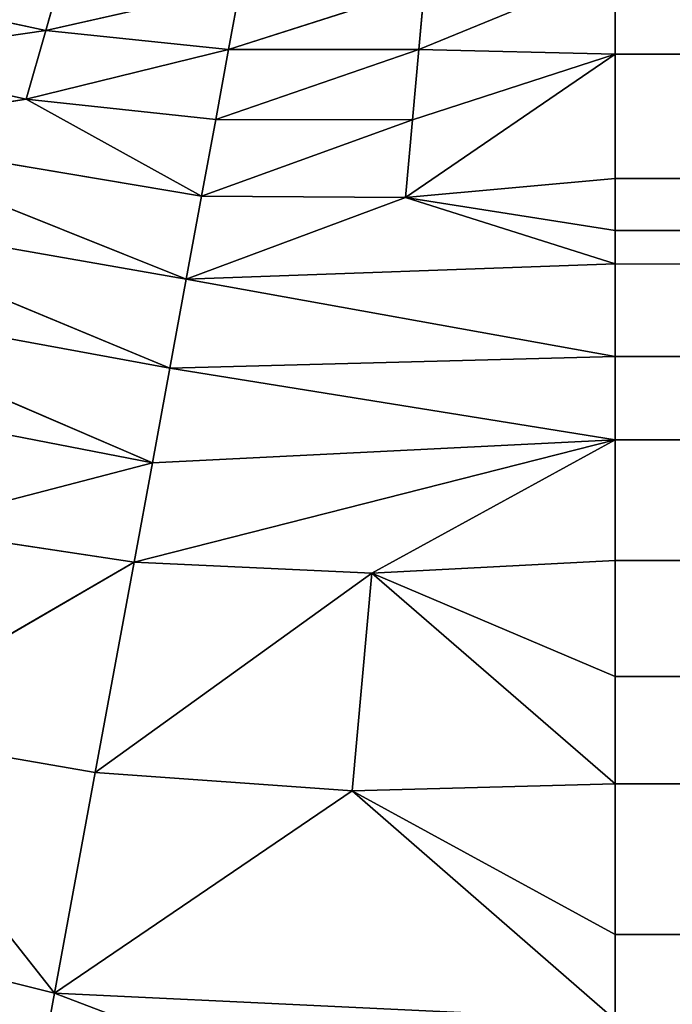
# Model space of a CAD drawing. Extents: x 0 to 700, y 0 to 509.
# Tile 16 of 243: x 34.16 to 36.04, y 28.21 to 31.05. Entities that reach past the tile are written whole.
import ezdxf

# ---------------------------------------------------------------- set-up
doc = ezdxf.new("R2010")
doc.units = 0
doc.header["$LTSCALE"] = 25.4
doc.layers.get('0').update_dxf_attribs({"linetype": 'CONTINUOUS'})

# ---------------------------------------------------------------- blocks, each defined once
blk = doc.blocks.new('5902539864168_-_S_STL')
at = {"color": 0}
for p, q in [((34.1414, 102.9614, 481.4603), (34.2607, 102.8339, 480.813)), ((34.1414, 102.9614, 481.4603), (34.2607, 102.8339, 480.813)), ((35.8777, 102.9345, 481.4299), (34.2607, 102.8339, 480.813)), ((35.8777, 102.9345, 481.4299), (34.2607, 102.8339, 480.813)), ((32.7452, 102.8474, 480.4358), (34.2607, 102.8339, 480.813)), ((32.7452, 102.8474, 480.4358), (34.2607, 102.8339, 480.813)), ((34.2607, 102.8339, 480.813), (33.6607, 102.632, 480.0526)), ((34.2607, 102.8339, 480.813), (33.6607, 102.632, 480.0526)), ((34.2607, 102.8339, 480.813), (35.8777, 102.8154, 480.8907)), ((35.1192, 102.5942, 480.2296), (34.2607, 102.8339, 480.813)), ((34.2607, 102.8339, 480.813), (34.3781, 102.6146, 480.1768)), ((34.2607, 102.8339, 480.813), (34.3781, 102.6146, 480.1768)), ((35.1192, 102.5942, 480.2296), (34.2607, 102.8339, 480.813)), ((34.2607, 102.8339, 480.813), (35.8777, 102.8154, 480.8907)), ((35.8777, 102.8154, 480.8907), (35.1192, 102.5942, 480.2296)), ((35.8777, 102.8154, 480.8907), (35.1192, 102.5942, 480.2296)), ((35.8777, 102.8154, 480.8907), (35.8777, 102.7396, 480.6443)), ((35.8777, 102.8154, 480.8907), (35.8777, 102.7396, 480.6443)), ((35.8777, 102.7396, 480.6443), (35.1192, 102.5942, 480.2296)), ((35.8777, 102.7396, 480.6443), (35.1192, 102.5942, 480.2296)), ((35.8777, 102.7396, 480.6443), (35.8777, 102.5709, 480.2101)), ((35.8777, 102.7396, 480.6443), (35.8777, 102.5709, 480.2101)), ((35.8777, 102.7396, 480.6443), (664.1223, 102.7396, 480.6443)), ((35.8777, 102.7396, 480.6443), (664.1223, 102.7396, 480.6443)), ((34.4899, 102.3058, 479.5702), (33.6607, 102.632, 480.0526)), ((33.6607, 102.632, 480.0526), (34.3781, 102.6146, 480.1768)), ((34.4899, 102.3058, 479.5702), (33.6607, 102.632, 480.0526)), ((33.6607, 102.632, 480.0526), (34.3781, 102.6146, 480.1768)), ((34.4899, 102.3058, 479.5702), (34.3781, 102.6146, 480.1768)), ((34.3781, 102.6146, 480.1768), (35.1757, 102.2688, 479.6019)), ((34.4899, 102.3058, 479.5702), (34.3781, 102.6146, 480.1768)), ((35.1192, 102.5942, 480.2296), (34.3781, 102.6146, 480.1768)), ((35.1192, 102.5942, 480.2296), (34.3781, 102.6146, 480.1768)), ((34.3781, 102.6146, 480.1768), (35.1757, 102.2688, 479.6019)), ((35.8777, 102.5709, 480.2101), (35.1192, 102.5942, 480.2296)), ((35.1192, 102.5942, 480.2296), (35.1757, 102.2688, 479.6019)), ((35.1192, 102.5942, 480.2296), (35.1757, 102.2688, 479.6019)), ((35.8777, 102.5709, 480.2101), (35.1192, 102.5942, 480.2296)), ((35.8777, 102.5709, 480.2101), (35.1757, 102.2688, 479.6019)), ((35.8777, 102.5709, 480.2101), (35.1757, 102.2688, 479.6019)), ((35.8777, 102.5709, 480.2101), (35.8777, 102.4206, 479.9004)), ((35.8777, 102.5709, 480.2101), (35.8777, 102.4206, 479.9004)), ((35.8777, 102.5709, 480.2101), (664.1223, 102.5709, 480.2101)), ((35.8777, 102.5709, 480.2101), (664.1223, 102.5709, 480.2101)), ((35.1757, 102.2688, 479.6019), (35.8777, 102.4206, 479.9004)), ((35.1757, 102.2688, 479.6019), (35.8777, 102.4206, 479.9004)), ((35.8777, 102.4206, 479.9004), (35.8777, 102.2265, 479.5652)), ((35.8777, 102.4206, 479.9004), (35.8777, 102.2265, 479.5652)), ((35.8777, 102.4206, 479.9004), (664.1223, 102.4206, 479.9004)), ((35.8777, 102.4206, 479.9004), (664.1223, 102.4206, 479.9004)), ((33.8265, 102.3373, 479.4709), (34.5428, 102.1199, 479.2837)), ((34.4899, 102.3058, 479.5702), (33.8265, 102.3373, 479.4709)), ((34.4899, 102.3058, 479.5702), (33.8265, 102.3373, 479.4709)), ((33.8265, 102.3373, 479.4709), (34.5428, 102.1199, 479.2837)), ((35.8777, 101.9857, 479.2177), (34.4899, 102.3058, 479.5702)), ((34.4899, 102.3058, 479.5702), (35.1757, 102.2688, 479.6019)), ((34.4899, 102.3058, 479.5702), (35.1757, 102.2688, 479.6019)), ((34.4899, 102.3058, 479.5702), (34.5428, 102.1199, 479.2837)), ((34.4899, 102.3058, 479.5702), (34.5428, 102.1199, 479.2837)), ((35.8777, 101.9857, 479.2177), (34.4899, 102.3058, 479.5702)), ((35.8777, 102.2265, 479.5652), (35.1757, 102.2688, 479.6019)), ((35.8777, 101.9857, 479.2177), (35.1757, 102.2688, 479.6019)), ((35.8777, 102.2265, 479.5652), (35.1757, 102.2688, 479.6019)), ((35.8777, 101.9857, 479.2177), (35.1757, 102.2688, 479.6019)), ((35.8777, 102.2265, 479.5652), (35.8777, 101.9857, 479.2177)), ((35.8777, 102.2265, 479.5652), (35.8777, 101.9857, 479.2177)), ((35.8777, 102.2265, 479.5652), (664.1223, 102.2265, 479.5652)), ((35.8777, 102.2265, 479.5652), (664.1223, 102.2265, 479.5652)), ((34.5428, 102.1199, 479.2837), (33.295, 102.1927, 479.0418)), ((34.5428, 102.1199, 479.2837), (33.295, 102.1927, 479.0418)), ((34.5428, 102.1199, 479.2837), (33.3941, 102.0043, 478.7906)), ((34.5428, 102.1199, 479.2837), (33.3941, 102.0043, 478.7906)), ((34.5428, 102.1199, 479.2837), (34.593, 101.9149, 479.0111)), ((35.8777, 101.9857, 479.2177), (34.5428, 102.1199, 479.2837)), ((35.8777, 101.9857, 479.2177), (34.5428, 102.1199, 479.2837)), ((34.5428, 102.1199, 479.2837), (34.593, 101.9149, 479.0111)), ((34.593, 101.9149, 479.0111), (33.3941, 102.0043, 478.7906)), ((34.593, 101.9149, 479.0111), (33.3941, 102.0043, 478.7906)), ((35.8777, 101.9857, 479.2177), (34.593, 101.9149, 479.0111)), ((35.8777, 101.9857, 479.2177), (34.593, 101.9149, 479.0111)), ((35.8777, 101.9857, 479.2177), (35.8777, 101.7916, 478.9773)), ((35.8777, 101.5448, 478.7104), (664.1223, 101.9857, 479.2177)), ((664.1223, 101.9857, 479.2177), (35.8777, 101.4463, 478.6141)), ((35.8777, 101.7916, 478.9773), (664.1223, 101.9857, 479.2177)), ((35.8777, 101.5448, 478.7104), (664.1223, 101.9857, 479.2177)), ((35.8777, 101.7916, 478.9773), (664.1223, 101.9857, 479.2177)), ((35.8777, 101.9857, 479.2177), (35.8777, 101.7916, 478.9773)), ((35.8777, 101.9857, 479.2177), (664.1223, 101.9857, 479.2177)), ((35.8777, 101.9857, 479.2177), (664.1223, 101.9857, 479.2177)), ((664.1223, 101.9857, 479.2177), (35.8777, 101.4463, 478.6141)), ((34.593, 101.9149, 479.0111), (33.488, 101.7995, 478.5525)), ((34.593, 101.9149, 479.0111), (33.488, 101.7995, 478.5525)), ((34.593, 101.9149, 479.0111), (34.6404, 101.6923, 478.7542)), ((35.8777, 101.7916, 478.9773), (34.593, 101.9149, 479.0111)), ((35.8777, 101.7916, 478.9773), (34.593, 101.9149, 479.0111)), ((34.593, 101.9149, 479.0111), (34.6404, 101.6923, 478.7542)), ((34.6404, 101.6923, 478.7542), (33.488, 101.7995, 478.5525)), ((34.6404, 101.6923, 478.7542), (33.488, 101.7995, 478.5525)), ((35.8777, 101.7916, 478.9773), (34.6404, 101.6923, 478.7542)), ((35.8777, 101.7916, 478.9773), (34.6404, 101.6923, 478.7542)), ((35.8777, 101.7916, 478.9773), (35.8777, 101.5448, 478.7104)), ((35.8777, 101.7916, 478.9773), (35.8777, 101.5448, 478.7104)), ((664.1223, 101.7916, 478.9773), (35.8777, 101.4463, 478.6141)), ((664.1223, 101.7916, 478.9773), (35.8777, 101.4463, 478.6141)), ((34.6404, 101.6923, 478.7542), (33.5763, 101.5797, 478.3287)), ((34.6404, 101.6923, 478.7542), (33.5763, 101.5797, 478.3287)), ((35.8777, 101.5448, 478.7104), (34.6404, 101.6923, 478.7542)), ((35.8777, 101.5448, 478.7104), (34.6404, 101.6923, 478.7542)), ((35.2732, 101.3734, 478.5191), (34.6404, 101.6923, 478.7542)), ((34.6404, 101.6923, 478.7542), (34.6846, 101.454, 478.5146)), ((34.6404, 101.6923, 478.7542), (34.6846, 101.454, 478.5146)), ((35.2732, 101.3734, 478.5191), (34.6404, 101.6923, 478.7542)), ((33.5763, 101.5797, 478.3287), (34.1789, 101.2814, 478.2352)), ((33.5763, 101.5797, 478.3287), (34.1789, 101.2814, 478.2352)), ((33.5763, 101.5797, 478.3287), (34.6846, 101.454, 478.5146)), ((33.5763, 101.5797, 478.3287), (34.6846, 101.454, 478.5146)), ((35.8777, 101.5448, 478.7104), (35.2732, 101.3734, 478.5191)), ((35.8777, 101.5448, 478.7104), (35.2732, 101.3734, 478.5191)), ((35.8777, 101.5448, 478.7104), (35.8777, 101.4463, 478.6141)), ((35.8777, 101.5448, 478.7104), (35.8777, 101.4463, 478.6141)), ((34.6846, 101.454, 478.5146), (34.1789, 101.2814, 478.2352)), ((34.6846, 101.454, 478.5146), (34.1789, 101.2814, 478.2352)), ((34.6846, 101.454, 478.5146), (35.2933, 101.1095, 478.295)), ((34.7254, 101.2021, 478.2935), (34.6846, 101.454, 478.5146)), ((34.7254, 101.2021, 478.2935), (34.6846, 101.454, 478.5146)), ((35.2732, 101.3734, 478.5191), (34.6846, 101.454, 478.5146)), ((35.2732, 101.3734, 478.5191), (34.6846, 101.454, 478.5146)), ((34.6846, 101.454, 478.5146), (35.2933, 101.1095, 478.295)), ((35.8777, 101.4463, 478.6141), (35.2732, 101.3734, 478.5191)), ((35.8777, 101.4463, 478.6141), (35.2732, 101.3734, 478.5191)), ((35.8777, 101.4463, 478.6141), (35.8777, 101.2814, 478.4641)), ((664.1223, 101.4463, 478.6141), (35.8777, 101.4463, 478.6141)), ((664.1223, 101.4463, 478.6141), (35.8777, 101.4463, 478.6141)), ((35.8777, 101.4463, 478.6141), (35.8777, 101.2814, 478.4641)), ((35.2732, 101.3734, 478.5191), (35.8777, 101.2814, 478.4641)), ((35.8777, 100.8166, 478.1055), (35.2732, 101.3734, 478.5191)), ((35.2732, 101.3734, 478.5191), (35.8777, 101.2814, 478.4641)), ((35.2732, 101.3734, 478.5191), (35.2933, 101.1095, 478.295)), ((35.2732, 101.3734, 478.5191), (35.2933, 101.1095, 478.295)), ((35.8777, 100.8166, 478.1055), (35.2732, 101.3734, 478.5191)), ((33.6584, 101.3468, 478.1204), (34.2353, 101.0285, 478.0372)), ((33.6584, 101.3468, 478.1204), (34.2353, 101.0285, 478.0372)), ((33.6584, 101.3468, 478.1204), (34.1789, 101.2814, 478.2352)), ((33.6584, 101.3468, 478.1204), (34.1789, 101.2814, 478.2352)), ((34.1789, 101.2814, 478.2352), (34.2353, 101.0285, 478.0372)), ((34.7254, 101.2021, 478.2935), (34.1789, 101.2814, 478.2352)), ((34.7254, 101.2021, 478.2935), (34.1789, 101.2814, 478.2352)), ((34.7626, 100.9387, 478.0918), (34.1789, 101.2814, 478.2352)), ((34.7626, 100.9387, 478.0918), (34.1789, 101.2814, 478.2352)), ((34.1789, 101.2814, 478.2352), (34.2353, 101.0285, 478.0372)), ((35.8777, 101.2814, 478.4641), (35.8777, 100.8166, 478.1055)), ((664.1223, 101.2814, 478.4641), (35.8777, 101.2814, 478.4641)), ((664.1223, 101.2814, 478.4641), (35.8777, 101.2814, 478.4641)), ((35.8777, 101.2814, 478.4641), (35.8777, 100.8166, 478.1055)), ((35.2933, 101.1095, 478.295), (34.7254, 101.2021, 478.2935)), ((35.2933, 101.1095, 478.295), (34.7254, 101.2021, 478.2935)), ((35.3116, 100.834, 478.0922), (34.7254, 101.2021, 478.2935)), ((35.3116, 100.834, 478.0922), (34.7254, 101.2021, 478.2935)), ((34.7626, 100.9387, 478.0918), (34.7254, 101.2021, 478.2935)), ((34.7626, 100.9387, 478.0918), (34.7254, 101.2021, 478.2935)), ((33.7341, 101.1026, 477.9285), (34.2353, 101.0285, 478.0372)), ((33.7341, 101.1026, 477.9285), (34.2353, 101.0285, 478.0372)), ((35.2933, 101.1095, 478.295), (35.3116, 100.834, 478.0922)), ((35.8777, 100.8166, 478.1055), (35.2933, 101.1095, 478.295)), ((35.8777, 100.8166, 478.1055), (35.2933, 101.1095, 478.295)), ((35.2933, 101.1095, 478.295), (35.3116, 100.834, 478.0922)), ((34.2353, 101.0285, 478.0372), (34.2865, 100.7662, 477.8577)), ((34.7626, 100.9387, 478.0918), (34.2353, 101.0285, 478.0372)), ((34.7626, 100.9387, 478.0918), (34.2353, 101.0285, 478.0372)), ((34.7962, 100.6661, 477.9103), (34.2353, 101.0285, 478.0372)), ((34.7962, 100.6661, 477.9103), (34.2353, 101.0285, 478.0372)), ((34.2353, 101.0285, 478.0372), (34.2865, 100.7662, 477.8577)), ((35.3116, 100.834, 478.0922), (34.7626, 100.9387, 478.0918)), ((35.3116, 100.834, 478.0922), (34.7626, 100.9387, 478.0918)), ((35.3279, 100.5495, 477.911), (34.7626, 100.9387, 478.0918)), ((35.3279, 100.5495, 477.911), (34.7626, 100.9387, 478.0918)), ((34.7962, 100.6661, 477.9103), (34.7626, 100.9387, 478.0918)), ((34.7962, 100.6661, 477.9103), (34.7626, 100.9387, 478.0918)), ((35.3116, 100.834, 478.0922), (35.3279, 100.5495, 477.911)), ((35.8777, 100.8166, 478.1055), (35.3116, 100.834, 478.0922)), ((35.8777, 100.8166, 478.1055), (35.3116, 100.834, 478.0922)), ((35.8777, 100.4171, 477.8597), (35.3116, 100.834, 478.0922)), ((35.8777, 100.4171, 477.8597), (35.3116, 100.834, 478.0922)), ((35.3116, 100.834, 478.0922), (35.3279, 100.5495, 477.911)), ((35.8777, 100.8166, 478.1055), (35.8777, 100.4171, 477.8597)), ((664.1223, 100.8166, 478.1055), (35.8777, 100.8166, 478.1055)), ((664.1223, 100.8166, 478.1055), (35.8777, 100.8166, 478.1055)), ((35.8777, 100.8166, 478.1055), (35.8777, 100.4171, 477.8597))]:
    blk.add_line(p, q, dxfattribs=at)
mesh = blk.add_polyface(dxfattribs=at)
corners = [(5.8292, 103, 89.0513), (350, 103, 116.5513), (694.1707, 103, 89.0513), (346.9612, 103, 116.8172), (35.4535, 103, 184.6354), (33.7016, 103, 185.0729), (32.1062, 103, 185.7495), (30.7018, 103, 186.6255), (29.4424, 103, 187.7283), (28.4097, 103, 188.9963), (27.6463, 103, 190.3453), (27.1371, 103, 191.7417), (26.8672, 103, 193.162), (5.8292, 103, 503.2221), (344.0146, 103, 117.6067), (341.25, 103, 118.8959), (338.7512, 103, 120.6456), (336.5942, 103, 122.8026), (334.8445, 103, 125.3013), (333.5554, 103, 128.066), (332.7659, 103, 131.0125), (332.5, 103, 134.0513), (332.7659, 103, 137.0902), (333.5554, 103, 140.0367), (334.8445, 103, 142.8013), (336.5942, 103, 145.3001), (338.7512, 103, 147.4571), (341.25, 103, 149.2068), (344.0146, 103, 150.496), (346.9612, 103, 151.2855), (350, 103, 151.5513), (37.442, 103, 184.4697), (26.8146, 103, 194.1381), (26.8146, 103, 473.1736), (26.9551, 103, 474.8753), (26.9811, 103, 475.0224), (27.3125, 103, 476.3089), (27.4753, 103, 476.7559), (27.8568, 103, 477.5931), (28.651, 103, 478.8429), (29.5798, 103, 479.868), (30.6657, 103, 480.7268), (30.7295, 103, 480.7689), (31.8807, 103, 481.4002), (32.2955, 103, 481.576), (33.2209, 103, 481.8849), (34.0289, 103, 482.0703), (34.6826, 103, 482.1682), (35.8777, 103, 482.2367), (664.1223, 103, 482.2367), (673.1854, 103, 194.1381), (694.1707, 103, 503.2221), (673.0914, 103, 192.8347), (672.7317, 103, 191.3065), (672.1177, 103, 189.8691), (671.2672, 103, 188.5502), (670.1917, 103, 187.3684), (669.8016, 103, 187.0227), (668.4412, 103, 186.0551), (666.9005, 103, 185.294), (665.2044, 103, 184.7658), (353.0388, 103, 116.8172), (355.9854, 103, 117.6067), (358.75, 103, 118.8959), (361.2488, 103, 120.6456), (363.4058, 103, 122.8026), (365.1554, 103, 125.3013), (366.4446, 103, 128.066), (367.2341, 103, 131.0125), (367.5, 103, 134.0513), (367.2341, 103, 137.0902), (366.4446, 103, 140.0367), (663.399, 103, 184.499), (365.1554, 103, 142.8013), (363.4058, 103, 145.3001), (361.2488, 103, 147.4571), (358.75, 103, 149.2068), (355.9854, 103, 150.496), (353.0388, 103, 151.2855), (662.558, 103, 184.4697), (673.1854, 103, 473.1736), (673.1169, 103, 474.3688), (673.0189, 103, 475.0224), (672.8336, 103, 475.8304), (672.5247, 103, 476.7559), (672.3489, 103, 477.1706), (671.7175, 103, 478.3218), (671.6755, 103, 478.3857), (670.8167, 103, 479.4716), (669.7916, 103, 480.4003), (668.5418, 103, 481.1945), (667.7045, 103, 481.576), (667.2576, 103, 481.7388), (665.9711, 103, 482.0703), (665.8239, 103, 482.0962)]
mesh.append_faces([[corners[k] for k in face] for face in [(0, 1, 2), (1, 0, 3), (4, 0, 5), (5, 0, 6), (6, 0, 7), (7, 0, 8), (8, 0, 9), (9, 0, 10), (10, 0, 11), (11, 0, 12), (3, 4, 14), (14, 4, 15), (15, 4, 16), (16, 4, 17), (17, 4, 18), (18, 4, 19), (19, 4, 20), (20, 4, 21), (21, 4, 22), (22, 4, 23), (23, 4, 24), (24, 4, 25), (25, 4, 26), (26, 4, 27), (27, 4, 28), (28, 4, 29), (29, 4, 30), (12, 13, 32), (32, 13, 33), (33, 13, 34), (34, 13, 35), (35, 13, 36), (36, 13, 37), (37, 13, 38), (38, 13, 39), (39, 13, 40), (40, 13, 41), (41, 13, 42), (42, 13, 43), (43, 13, 44), (44, 13, 45), (45, 13, 46), (46, 13, 47), (47, 13, 48), (48, 13, 49), (2, 50, 51), (50, 2, 52), (52, 2, 53), (53, 2, 54), (54, 2, 55), (55, 2, 56), (56, 2, 57), (57, 2, 58), (58, 2, 59), (59, 2, 60), (61, 2, 1), (60, 71, 72), (72, 30, 79), (79, 30, 31), (51, 49, 13)]], dxfattribs={"vtx0": -1, "vtx1": -1, "color": 0})
mesh.append_faces([[corners[k] for k in face] for face in [(3, 0, 4), (60, 2, 61)]], dxfattribs={"vtx0": -1, "vtx1": -1, "vtx2": -1, "color": 0})
mesh.append_faces([[corners[k] for k in face] for face in [(12, 0, 13), (30, 4, 31), (60, 61, 62), (60, 62, 63), (60, 63, 64), (60, 64, 65), (60, 65, 66), (60, 66, 67), (60, 67, 68), (60, 68, 69), (60, 69, 70), (60, 70, 71), (72, 71, 73), (72, 73, 74), (72, 74, 75), (72, 75, 76), (72, 76, 77), (72, 77, 78), (72, 78, 30), (51, 50, 80), (51, 80, 81), (51, 81, 82), (51, 82, 83), (51, 83, 84), (51, 84, 85), (51, 85, 86), (51, 86, 87), (51, 87, 88), (51, 88, 89), (51, 89, 90), (51, 90, 91), (51, 91, 92), (51, 92, 93), (51, 93, 94), (51, 94, 49)]], dxfattribs={"vtx0": -1, "vtx2": -1, "color": 0})
mesh = blk.add_polyface(dxfattribs=at)
corners = [(34.1414, 102.9614, 481.4603), (34.2607, 102.8339, 480.813), (32.7452, 102.8474, 480.4358)]
mesh.append_faces([[corners[k] for k in face] for face in [(0, 1, 2)]], dxfattribs={"color": 0})
mesh = blk.add_polyface(dxfattribs=at)
corners = [(34.1414, 102.9614, 481.4603), (35.8777, 102.9345, 481.4299), (34.2607, 102.8339, 480.813)]
mesh.append_faces([[corners[k] for k in face] for face in [(0, 1, 2)]], dxfattribs={"color": 0})
mesh = blk.add_polyface(dxfattribs=at)
corners = [(35.8777, 102.9345, 481.4299), (35.8777, 102.8154, 480.8907), (34.2607, 102.8339, 480.813)]
mesh.append_faces([[corners[k] for k in face] for face in [(0, 1, 2)]], dxfattribs={"color": 0})
mesh = blk.add_polyface(dxfattribs=at)
corners = [(34.2607, 102.8339, 480.813), (33.6607, 102.632, 480.0526), (32.7452, 102.8474, 480.4358)]
mesh.append_faces([[corners[k] for k in face] for face in [(0, 1, 2)]], dxfattribs={"color": 0})
mesh = blk.add_polyface(dxfattribs=at)
corners = [(34.2607, 102.8339, 480.813), (34.3781, 102.6146, 480.1768), (33.6607, 102.632, 480.0526)]
mesh.append_faces([[corners[k] for k in face] for face in [(0, 1, 2)]], dxfattribs={"color": 0})
mesh = blk.add_polyface(dxfattribs=at)
corners = [(35.8777, 102.8154, 480.8907), (35.1192, 102.5942, 480.2296), (34.2607, 102.8339, 480.813)]
mesh.append_faces([[corners[k] for k in face] for face in [(0, 1, 2)]], dxfattribs={"color": 0})
mesh = blk.add_polyface(dxfattribs=at)
corners = [(34.2607, 102.8339, 480.813), (35.1192, 102.5942, 480.2296), (34.3781, 102.6146, 480.1768)]
mesh.append_faces([[corners[k] for k in face] for face in [(0, 1, 2)]], dxfattribs={"color": 0})
mesh = blk.add_polyface(dxfattribs=at)
corners = [(35.8777, 102.8154, 480.8907), (35.8777, 102.7396, 480.6443), (35.1192, 102.5942, 480.2296)]
mesh.append_faces([[corners[k] for k in face] for face in [(0, 1, 2)]], dxfattribs={"color": 0})
mesh = blk.add_polyface(dxfattribs=at)
corners = [(35.8777, 102.8154, 480.8907), (664.1223, 102.7396, 480.6443), (35.8777, 102.7396, 480.6443), (664.1223, 102.8154, 480.8907)]
mesh.append_faces([[corners[k] for k in face] for face in [(0, 1, 2), (1, 0, 3)]], dxfattribs={"vtx0": -1, "color": 0})
mesh = blk.add_polyface(dxfattribs=at)
corners = [(35.8777, 102.7396, 480.6443), (35.8777, 102.5709, 480.2101), (35.1192, 102.5942, 480.2296)]
mesh.append_faces([[corners[k] for k in face] for face in [(0, 1, 2)]], dxfattribs={"color": 0})
mesh = blk.add_polyface(dxfattribs=at)
corners = [(35.8777, 102.7396, 480.6443), (664.1223, 102.5709, 480.2101), (35.8777, 102.5709, 480.2101), (664.1223, 102.7396, 480.6443)]
mesh.append_faces([[corners[k] for k in face] for face in [(0, 1, 2), (1, 0, 3)]], dxfattribs={"vtx0": -1, "color": 0})
mesh = blk.add_polyface(dxfattribs=at)
corners = [(34.3781, 102.6146, 480.1768), (34.4899, 102.3058, 479.5702), (33.6607, 102.632, 480.0526)]
mesh.append_faces([[corners[k] for k in face] for face in [(0, 1, 2)]], dxfattribs={"color": 0})
mesh = blk.add_polyface(dxfattribs=at)
corners = [(33.6607, 102.632, 480.0526), (34.4899, 102.3058, 479.5702), (33.8265, 102.3373, 479.4709)]
mesh.append_faces([[corners[k] for k in face] for face in [(0, 1, 2)]], dxfattribs={"color": 0})
mesh = blk.add_polyface(dxfattribs=at)
corners = [(34.3781, 102.6146, 480.1768), (35.1757, 102.2688, 479.6019), (34.4899, 102.3058, 479.5702)]
mesh.append_faces([[corners[k] for k in face] for face in [(0, 1, 2)]], dxfattribs={"color": 0})
mesh = blk.add_polyface(dxfattribs=at)
corners = [(35.1192, 102.5942, 480.2296), (35.1757, 102.2688, 479.6019), (34.3781, 102.6146, 480.1768)]
mesh.append_faces([[corners[k] for k in face] for face in [(0, 1, 2)]], dxfattribs={"color": 0})
mesh = blk.add_polyface(dxfattribs=at)
corners = [(35.1192, 102.5942, 480.2296), (35.8777, 102.5709, 480.2101), (35.1757, 102.2688, 479.6019)]
mesh.append_faces([[corners[k] for k in face] for face in [(0, 1, 2)]], dxfattribs={"color": 0})
mesh = blk.add_polyface(dxfattribs=at)
corners = [(35.8777, 102.5709, 480.2101), (35.8777, 102.4206, 479.9004), (35.1757, 102.2688, 479.6019)]
mesh.append_faces([[corners[k] for k in face] for face in [(0, 1, 2)]], dxfattribs={"color": 0})
mesh = blk.add_polyface(dxfattribs=at)
corners = [(35.8777, 102.5709, 480.2101), (664.1223, 102.4206, 479.9004), (35.8777, 102.4206, 479.9004), (664.1223, 102.5709, 480.2101)]
mesh.append_faces([[corners[k] for k in face] for face in [(0, 1, 2), (1, 0, 3)]], dxfattribs={"vtx0": -1, "color": 0})
mesh = blk.add_polyface(dxfattribs=at)
corners = [(35.8777, 102.4206, 479.9004), (35.8777, 102.2265, 479.5652), (35.1757, 102.2688, 479.6019)]
mesh.append_faces([[corners[k] for k in face] for face in [(0, 1, 2)]], dxfattribs={"color": 0})
mesh = blk.add_polyface(dxfattribs=at)
corners = [(35.8777, 102.4206, 479.9004), (664.1223, 102.2265, 479.5652), (35.8777, 102.2265, 479.5652), (664.1223, 102.4206, 479.9004)]
mesh.append_faces([[corners[k] for k in face] for face in [(0, 1, 2), (1, 0, 3)]], dxfattribs={"vtx0": -1, "color": 0})
mesh = blk.add_polyface(dxfattribs=at)
corners = [(33.8265, 102.3373, 479.4709), (34.5428, 102.1199, 479.2837), (33.295, 102.1927, 479.0418)]
mesh.append_faces([[corners[k] for k in face] for face in [(0, 1, 2)]], dxfattribs={"color": 0})
mesh = blk.add_polyface(dxfattribs=at)
corners = [(34.4899, 102.3058, 479.5702), (34.5428, 102.1199, 479.2837), (33.8265, 102.3373, 479.4709)]
mesh.append_faces([[corners[k] for k in face] for face in [(0, 1, 2)]], dxfattribs={"color": 0})
mesh = blk.add_polyface(dxfattribs=at)
corners = [(35.1757, 102.2688, 479.6019), (35.8777, 101.9857, 479.2177), (34.4899, 102.3058, 479.5702)]
mesh.append_faces([[corners[k] for k in face] for face in [(0, 1, 2)]], dxfattribs={"color": 0})
mesh = blk.add_polyface(dxfattribs=at)
corners = [(34.4899, 102.3058, 479.5702), (35.8777, 101.9857, 479.2177), (34.5428, 102.1199, 479.2837)]
mesh.append_faces([[corners[k] for k in face] for face in [(0, 1, 2)]], dxfattribs={"color": 0})
mesh = blk.add_polyface(dxfattribs=at)
corners = [(35.1757, 102.2688, 479.6019), (35.8777, 102.2265, 479.5652), (35.8777, 101.9857, 479.2177)]
mesh.append_faces([[corners[k] for k in face] for face in [(0, 1, 2)]], dxfattribs={"color": 0})
mesh = blk.add_polyface(dxfattribs=at)
corners = [(35.8777, 102.2265, 479.5652), (664.1223, 101.9857, 479.2177), (35.8777, 101.9857, 479.2177), (664.1223, 102.2265, 479.5652)]
mesh.append_faces([[corners[k] for k in face] for face in [(0, 1, 2), (1, 0, 3)]], dxfattribs={"vtx0": -1, "color": 0})
mesh = blk.add_polyface(dxfattribs=at)
corners = [(34.5428, 102.1199, 479.2837), (33.3941, 102.0043, 478.7906), (33.295, 102.1927, 479.0418)]
mesh.append_faces([[corners[k] for k in face] for face in [(0, 1, 2)]], dxfattribs={"color": 0})
mesh = blk.add_polyface(dxfattribs=at)
corners = [(34.5428, 102.1199, 479.2837), (34.593, 101.9149, 479.0111), (33.3941, 102.0043, 478.7906)]
mesh.append_faces([[corners[k] for k in face] for face in [(0, 1, 2)]], dxfattribs={"color": 0})
mesh = blk.add_polyface(dxfattribs=at)
corners = [(34.5428, 102.1199, 479.2837), (35.8777, 101.9857, 479.2177), (34.593, 101.9149, 479.0111)]
mesh.append_faces([[corners[k] for k in face] for face in [(0, 1, 2)]], dxfattribs={"color": 0})
mesh = blk.add_polyface(dxfattribs=at)
corners = [(34.593, 101.9149, 479.0111), (33.488, 101.7995, 478.5525), (33.3941, 102.0043, 478.7906)]
mesh.append_faces([[corners[k] for k in face] for face in [(0, 1, 2)]], dxfattribs={"color": 0})
mesh = blk.add_polyface(dxfattribs=at)
corners = [(35.8777, 101.9857, 479.2177), (35.8777, 101.7916, 478.9773), (34.593, 101.9149, 479.0111)]
mesh.append_faces([[corners[k] for k in face] for face in [(0, 1, 2)]], dxfattribs={"color": 0})
mesh = blk.add_polyface(dxfattribs=at)
corners = [(664.1223, 101.9857, 479.2177), (35.8777, 101.4463, 478.6141), (35.8777, 101.5448, 478.7104)]
mesh.append_faces([[corners[k] for k in face] for face in [(0, 1, 2)]], dxfattribs={"color": 0})
mesh = blk.add_polyface(dxfattribs=at)
corners = [(664.1223, 101.9857, 479.2177), (35.8777, 101.5448, 478.7104), (35.8777, 101.7916, 478.9773)]
mesh.append_faces([[corners[k] for k in face] for face in [(0, 1, 2)]], dxfattribs={"color": 0})
mesh = blk.add_polyface(dxfattribs=at)
corners = [(664.1223, 101.9857, 479.2177), (35.8777, 101.7916, 478.9773), (35.8777, 101.9857, 479.2177)]
mesh.append_faces([[corners[k] for k in face] for face in [(0, 1, 2)]], dxfattribs={"color": 0})
mesh = blk.add_polyface(dxfattribs=at)
corners = [(664.1223, 101.9857, 479.2177), (664.1223, 101.7916, 478.9773), (35.8777, 101.4463, 478.6141)]
mesh.append_faces([[corners[k] for k in face] for face in [(0, 1, 2)]], dxfattribs={"color": 0})
mesh = blk.add_polyface(dxfattribs=at)
corners = [(34.593, 101.9149, 479.0111), (34.6404, 101.6923, 478.7542), (33.488, 101.7995, 478.5525)]
mesh.append_faces([[corners[k] for k in face] for face in [(0, 1, 2)]], dxfattribs={"color": 0})
mesh = blk.add_polyface(dxfattribs=at)
corners = [(34.593, 101.9149, 479.0111), (35.8777, 101.7916, 478.9773), (34.6404, 101.6923, 478.7542)]
mesh.append_faces([[corners[k] for k in face] for face in [(0, 1, 2)]], dxfattribs={"color": 0})
mesh = blk.add_polyface(dxfattribs=at)
corners = [(34.6404, 101.6923, 478.7542), (33.5763, 101.5797, 478.3287), (33.488, 101.7995, 478.5525)]
mesh.append_faces([[corners[k] for k in face] for face in [(0, 1, 2)]], dxfattribs={"color": 0})
mesh = blk.add_polyface(dxfattribs=at)
corners = [(35.8777, 101.7916, 478.9773), (35.8777, 101.5448, 478.7104), (34.6404, 101.6923, 478.7542)]
mesh.append_faces([[corners[k] for k in face] for face in [(0, 1, 2)]], dxfattribs={"color": 0})
mesh = blk.add_polyface(dxfattribs=at)
corners = [(664.1223, 101.7916, 478.9773), (664.1223, 101.4463, 478.6141), (35.8777, 101.4463, 478.6141)]
mesh.append_faces([[corners[k] for k in face] for face in [(0, 1, 2)]], dxfattribs={"color": 0})
mesh = blk.add_polyface(dxfattribs=at)
corners = [(34.6404, 101.6923, 478.7542), (34.6846, 101.454, 478.5146), (33.5763, 101.5797, 478.3287)]
mesh.append_faces([[corners[k] for k in face] for face in [(0, 1, 2)]], dxfattribs={"color": 0})
mesh = blk.add_polyface(dxfattribs=at)
corners = [(35.8777, 101.5448, 478.7104), (35.2732, 101.3734, 478.5191), (34.6404, 101.6923, 478.7542)]
mesh.append_faces([[corners[k] for k in face] for face in [(0, 1, 2)]], dxfattribs={"color": 0})
mesh = blk.add_polyface(dxfattribs=at)
corners = [(34.6404, 101.6923, 478.7542), (35.2732, 101.3734, 478.5191), (34.6846, 101.454, 478.5146)]
mesh.append_faces([[corners[k] for k in face] for face in [(0, 1, 2)]], dxfattribs={"color": 0})
mesh = blk.add_polyface(dxfattribs=at)
corners = [(33.5763, 101.5797, 478.3287), (34.1789, 101.2814, 478.2352), (33.6584, 101.3468, 478.1204)]
mesh.append_faces([[corners[k] for k in face] for face in [(0, 1, 2)]], dxfattribs={"color": 0})
mesh = blk.add_polyface(dxfattribs=at)
corners = [(34.6846, 101.454, 478.5146), (34.1789, 101.2814, 478.2352), (33.5763, 101.5797, 478.3287)]
mesh.append_faces([[corners[k] for k in face] for face in [(0, 1, 2)]], dxfattribs={"color": 0})
mesh = blk.add_polyface(dxfattribs=at)
corners = [(35.8777, 101.4463, 478.6141), (35.2732, 101.3734, 478.5191), (35.8777, 101.5448, 478.7104)]
mesh.append_faces([[corners[k] for k in face] for face in [(0, 1, 2)]], dxfattribs={"color": 0})
mesh = blk.add_polyface(dxfattribs=at)
corners = [(34.7254, 101.2021, 478.2935), (34.1789, 101.2814, 478.2352), (34.6846, 101.454, 478.5146)]
mesh.append_faces([[corners[k] for k in face] for face in [(0, 1, 2)]], dxfattribs={"color": 0})
mesh = blk.add_polyface(dxfattribs=at)
corners = [(35.2933, 101.1095, 478.295), (34.7254, 101.2021, 478.2935), (34.6846, 101.454, 478.5146)]
mesh.append_faces([[corners[k] for k in face] for face in [(0, 1, 2)]], dxfattribs={"color": 0})
mesh = blk.add_polyface(dxfattribs=at)
corners = [(35.2933, 101.1095, 478.295), (34.6846, 101.454, 478.5146), (35.2732, 101.3734, 478.5191)]
mesh.append_faces([[corners[k] for k in face] for face in [(0, 1, 2)]], dxfattribs={"color": 0})
mesh = blk.add_polyface(dxfattribs=at)
corners = [(35.8777, 101.2814, 478.4641), (35.2732, 101.3734, 478.5191), (35.8777, 101.4463, 478.6141)]
mesh.append_faces([[corners[k] for k in face] for face in [(0, 1, 2)]], dxfattribs={"color": 0})
mesh = blk.add_polyface(dxfattribs=at)
corners = [(664.1223, 101.4463, 478.6141), (35.8777, 101.2814, 478.4641), (35.8777, 101.4463, 478.6141), (664.1223, 101.2814, 478.4641)]
mesh.append_faces([[corners[k] for k in face] for face in [(0, 1, 2), (1, 0, 3)]], dxfattribs={"vtx0": -1, "color": 0})
mesh = blk.add_polyface(dxfattribs=at)
corners = [(35.8777, 100.8166, 478.1055), (35.2732, 101.3734, 478.5191), (35.8777, 101.2814, 478.4641)]
mesh.append_faces([[corners[k] for k in face] for face in [(0, 1, 2)]], dxfattribs={"color": 0})
mesh = blk.add_polyface(dxfattribs=at)
corners = [(35.8777, 100.8166, 478.1055), (35.2933, 101.1095, 478.295), (35.2732, 101.3734, 478.5191)]
mesh.append_faces([[corners[k] for k in face] for face in [(0, 1, 2)]], dxfattribs={"color": 0})
mesh = blk.add_polyface(dxfattribs=at)
corners = [(34.2353, 101.0285, 478.0372), (33.7341, 101.1026, 477.9285), (33.6584, 101.3468, 478.1204)]
mesh.append_faces([[corners[k] for k in face] for face in [(0, 1, 2)]], dxfattribs={"color": 0})
mesh = blk.add_polyface(dxfattribs=at)
corners = [(34.2353, 101.0285, 478.0372), (33.6584, 101.3468, 478.1204), (34.1789, 101.2814, 478.2352)]
mesh.append_faces([[corners[k] for k in face] for face in [(0, 1, 2)]], dxfattribs={"color": 0})
mesh = blk.add_polyface(dxfattribs=at)
corners = [(34.7626, 100.9387, 478.0918), (34.1789, 101.2814, 478.2352), (34.7254, 101.2021, 478.2935)]
mesh.append_faces([[corners[k] for k in face] for face in [(0, 1, 2)]], dxfattribs={"color": 0})
mesh = blk.add_polyface(dxfattribs=at)
corners = [(34.7626, 100.9387, 478.0918), (34.2353, 101.0285, 478.0372), (34.1789, 101.2814, 478.2352)]
mesh.append_faces([[corners[k] for k in face] for face in [(0, 1, 2)]], dxfattribs={"color": 0})
mesh = blk.add_polyface(dxfattribs=at)
corners = [(664.1223, 101.2814, 478.4641), (35.8777, 100.8166, 478.1055), (35.8777, 101.2814, 478.4641), (664.1223, 100.8166, 478.1055)]
mesh.append_faces([[corners[k] for k in face] for face in [(0, 1, 2), (1, 0, 3)]], dxfattribs={"vtx0": -1, "color": 0})
mesh = blk.add_polyface(dxfattribs=at)
corners = [(35.3116, 100.834, 478.0922), (34.7254, 101.2021, 478.2935), (35.2933, 101.1095, 478.295)]
mesh.append_faces([[corners[k] for k in face] for face in [(0, 1, 2)]], dxfattribs={"color": 0})
mesh = blk.add_polyface(dxfattribs=at)
corners = [(35.3116, 100.834, 478.0922), (34.7626, 100.9387, 478.0918), (34.7254, 101.2021, 478.2935)]
mesh.append_faces([[corners[k] for k in face] for face in [(0, 1, 2)]], dxfattribs={"color": 0})
mesh = blk.add_polyface(dxfattribs=at)
corners = [(34.2865, 100.7662, 477.8577), (33.7341, 101.1026, 477.9285), (34.2353, 101.0285, 478.0372)]
mesh.append_faces([[corners[k] for k in face] for face in [(0, 1, 2)]], dxfattribs={"color": 0})
mesh = blk.add_polyface(dxfattribs=at)
corners = [(35.8777, 100.8166, 478.1055), (35.3116, 100.834, 478.0922), (35.2933, 101.1095, 478.295)]
mesh.append_faces([[corners[k] for k in face] for face in [(0, 1, 2)]], dxfattribs={"color": 0})
mesh = blk.add_polyface(dxfattribs=at)
corners = [(34.7962, 100.6661, 477.9103), (34.2353, 101.0285, 478.0372), (34.7626, 100.9387, 478.0918)]
mesh.append_faces([[corners[k] for k in face] for face in [(0, 1, 2)]], dxfattribs={"color": 0})
mesh = blk.add_polyface(dxfattribs=at)
corners = [(34.7962, 100.6661, 477.9103), (34.2865, 100.7662, 477.8577), (34.2353, 101.0285, 478.0372)]
mesh.append_faces([[corners[k] for k in face] for face in [(0, 1, 2)]], dxfattribs={"color": 0})
mesh = blk.add_polyface(dxfattribs=at)
corners = [(35.3279, 100.5495, 477.911), (34.7626, 100.9387, 478.0918), (35.3116, 100.834, 478.0922)]
mesh.append_faces([[corners[k] for k in face] for face in [(0, 1, 2)]], dxfattribs={"color": 0})
mesh = blk.add_polyface(dxfattribs=at)
corners = [(35.3279, 100.5495, 477.911), (34.7962, 100.6661, 477.9103), (34.7626, 100.9387, 478.0918)]
mesh.append_faces([[corners[k] for k in face] for face in [(0, 1, 2)]], dxfattribs={"color": 0})
mesh = blk.add_polyface(dxfattribs=at)
corners = [(35.8777, 100.4171, 477.8597), (35.3116, 100.834, 478.0922), (35.8777, 100.8166, 478.1055)]
mesh.append_faces([[corners[k] for k in face] for face in [(0, 1, 2)]], dxfattribs={"color": 0})
mesh = blk.add_polyface(dxfattribs=at)
corners = [(35.8777, 100.4171, 477.8597), (35.3279, 100.5495, 477.911), (35.3116, 100.834, 478.0922)]
mesh.append_faces([[corners[k] for k in face] for face in [(0, 1, 2)]], dxfattribs={"color": 0})
mesh = blk.add_polyface(dxfattribs=at)
corners = [(664.1223, 100.8166, 478.1055), (35.8777, 100.4171, 477.8597), (35.8777, 100.8166, 478.1055), (664.1223, 100.4171, 477.8597)]
mesh.append_faces([[corners[k] for k in face] for face in [(0, 1, 2), (1, 0, 3)]], dxfattribs={"vtx0": -1, "color": 0})

msp = doc.modelspace()

# ---------------------------------------------------------------- block references
at = {"color": 254, "extrusion": (0, -1, 6.12323e-17)}
msp.add_blockref('5902539864168_-_S_STL', (0, 0, -509.0513), dxfattribs=at)

doc.saveas('drawing.dxf')
